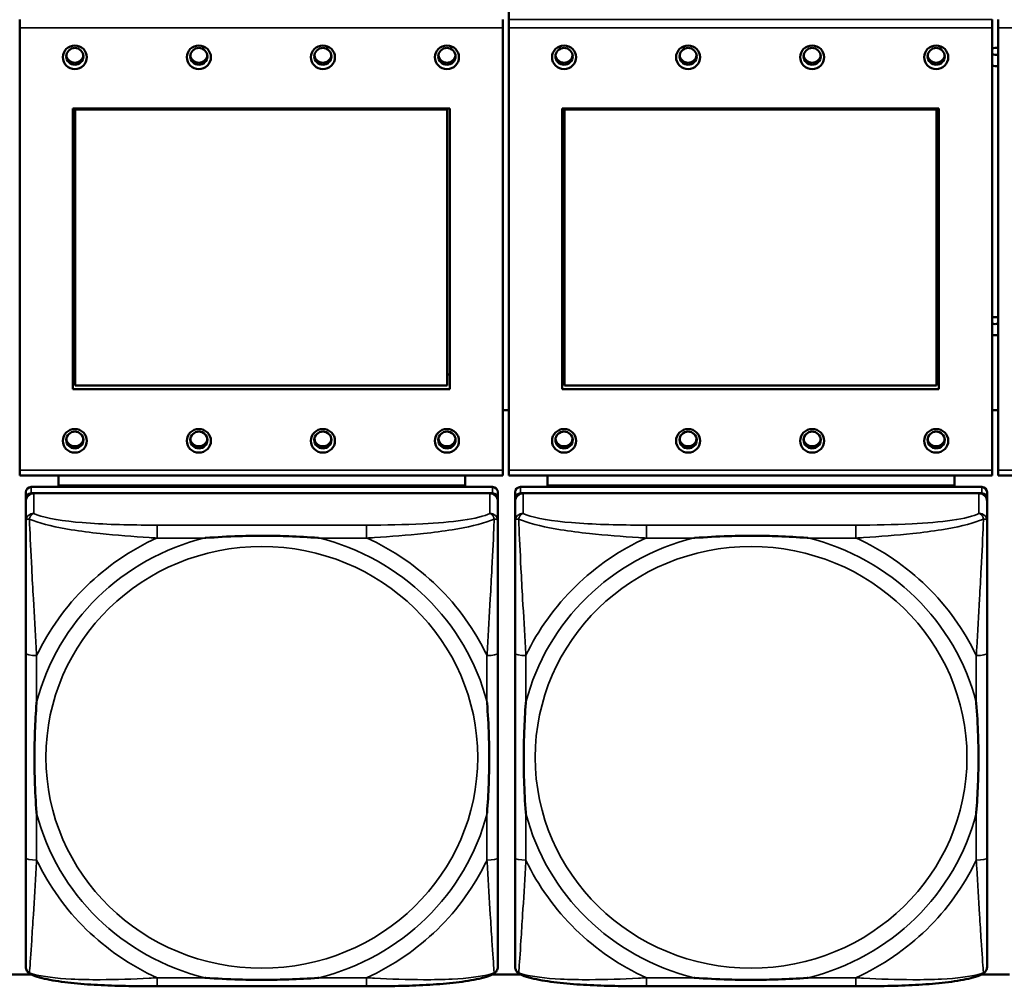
# Model space of a CAD drawing. Header units: inches. Extents: x 3.3 to 58.3, y 0.8 to 38.3.
# Tile 99 of 162: x 29.2 to 30.6, y 16.5 to 17.9. Entities that reach past the tile are written whole.
import ezdxf

# ---------------------------------------------------------------- set-up
doc = ezdxf.new("R2010")
doc.units = ezdxf.units.IN
doc.header["$MEASUREMENT"] = 0
doc.layers.add('Visible (ANSI)', color=7, linetype='Continuous', lineweight=50)
doc.layers.add('Visible Narrow (ANSI)', color=7, linetype='Continuous', lineweight=35)

msp = doc.modelspace()

# ---------------------------------------------------------------- linework, layer by layer
at = {"layer": 'Visible (ANSI)'}
for p, q in [((29.9286, 17.9159), (29.9286, 17.9859)), ((29.2186, 17.904), (29.2186, 17.9159)), ((29.2186, 17.904), (29.2186, 17.262)), ((29.9196, 17.9159), (29.9196, 17.904)), ((29.9196, 17.262), (29.9196, 17.904)), ((29.9286, 17.904), (29.9286, 17.9159)), ((29.9286, 17.904), (29.9286, 17.262)), ((30.6296, 17.9159), (30.6296, 17.904)), ((30.6296, 17.262), (30.6296, 17.904)), ((30.6386, 17.904), (30.6386, 17.9159)), ((30.6386, 17.904), (30.6386, 17.262)), ((29.2956, 17.3793), (29.2956, 17.7867)), ((29.2956, 17.7867), (29.8426, 17.7867)), ((29.2992, 17.7853), (29.2992, 17.7867)), ((29.2992, 17.7853), (29.839, 17.7853)), ((29.2992, 17.3849), (29.2992, 17.7853)), ((29.839, 17.7853), (29.839, 17.7867)), ((29.839, 17.7853), (29.839, 17.3849)), ((29.8426, 17.7867), (29.8426, 17.3793)), ((30.0056, 17.3793), (30.0056, 17.7867)), ((30.0056, 17.7867), (30.5526, 17.7867)), ((30.0092, 17.7853), (30.0092, 17.7867)), ((30.0092, 17.7853), (30.549, 17.7853)), ((30.0092, 17.3849), (30.0092, 17.7853)), ((30.549, 17.7853), (30.549, 17.7867)), ((30.549, 17.7853), (30.549, 17.3849)), ((30.5526, 17.7867), (30.5526, 17.3793)), ((29.2956, 17.4006), (29.2992, 17.4006)), ((29.839, 17.4006), (29.8426, 17.4006)), ((30.0056, 17.4006), (30.0092, 17.4006)), ((30.549, 17.4006), (30.5526, 17.4006)), ((29.8426, 17.3793), (29.2956, 17.3793)), ((29.839, 17.3849), (29.2992, 17.3849)), ((30.5526, 17.3793), (30.0056, 17.3793)), ((30.549, 17.3849), (30.0092, 17.3849)), ((29.9196, 17.3487), (29.9286, 17.3487)), ((30.6296, 17.3487), (30.6386, 17.3487)), ((29.2186, 17.2542), (29.2186, 17.262)), ((29.9196, 17.262), (29.9196, 17.2542)), ((29.9286, 17.2542), (29.9286, 17.262)), ((30.6296, 17.262), (30.6296, 17.2542)), ((30.6386, 17.2542), (30.6386, 17.262)), ((29.2186, 17.2542), (29.9196, 17.2542)), ((29.2747, 17.2395), (29.2747, 17.2542)), ((29.8652, 17.2542), (29.8652, 17.2395)), ((29.9286, 17.2542), (30.6296, 17.2542)), ((29.9847, 17.2395), (29.9847, 17.2542)), ((30.5752, 17.2542), (30.5752, 17.2395)), ((30.6386, 17.2542), (31.3396, 17.2542)), ((29.9046, 17.2374), (29.2353, 17.2374)), ((29.2747, 17.2395), (29.5011, 17.2395)), ((29.2747, 17.2395), (29.2747, 17.2374)), ((29.2747, 17.2395), (29.8652, 17.2395)), ((29.2747, 17.2395), (29.2747, 17.2395)), ((29.5011, 17.2374), (29.5011, 17.2395)), ((29.6389, 17.2395), (29.8652, 17.2395)), ((29.6389, 17.2395), (29.6389, 17.2374)), ((29.8652, 17.2395), (29.8652, 17.2374)), ((29.8652, 17.2395), (29.8652, 17.2395)), ((30.6146, 17.2374), (29.9453, 17.2374)), ((29.9847, 17.2395), (30.2111, 17.2395)), ((29.9847, 17.2395), (29.9847, 17.2374)), ((29.9847, 17.2395), (30.5752, 17.2395)), ((29.9847, 17.2395), (29.9847, 17.2395)), ((30.2111, 17.2374), (30.2111, 17.2395)), ((30.3489, 17.2395), (30.5752, 17.2395)), ((30.3489, 17.2395), (30.3489, 17.2374)), ((30.5752, 17.2395), (30.5752, 17.2374)), ((30.5752, 17.2395), (30.5752, 17.2395)), ((29.2275, 17.2297), (29.2275, 17.2205)), ((29.2275, 16.5665), (29.2275, 17.2205)), ((29.2353, 17.2282), (29.9046, 17.2282)), ((29.9007, 17.2282), (29.2393, 17.2282)), ((29.9125, 17.2205), (29.9125, 17.2297)), ((29.9125, 17.2205), (29.9125, 17.2166)), ((29.9375, 17.2297), (29.9375, 17.2205)), ((29.9375, 16.5665), (29.9375, 17.2205)), ((29.9453, 17.2282), (30.6146, 17.2282)), ((30.6107, 17.2282), (29.9493, 17.2282)), ((30.6225, 17.2205), (30.6225, 17.2297)), ((30.6225, 17.2205), (30.6225, 17.2166)), ((29.2275, 17.2166), (29.2275, 17.1876)), ((29.9125, 17.1876), (29.9125, 17.2166)), ((29.9375, 17.2166), (29.9375, 17.1876)), ((30.6225, 17.1876), (30.6225, 17.2166)), ((29.2275, 16.9959), (29.2275, 16.6989)), ((29.9125, 16.6989), (29.9125, 16.9959)), ((29.9375, 16.9959), (29.9375, 16.6989)), ((30.6225, 16.6989), (30.6225, 16.9959)), ((29.1948, 16.5296), (29.2351, 16.5296)), ((29.9048, 16.5296), (29.9451, 16.5296)), ((30.6148, 16.5296), (30.6551, 16.5296)), ((29.7219, 16.5124), (29.418, 16.5124)), ((30.4319, 16.5124), (30.128, 16.5124))]:
    msp.add_line(p, q, dxfattribs=at)
for centre, major_axis in [((29.2986, 17.8613), (-0.0175, 0)), ((29.4786, 17.8613), (-0.0175, 0)), ((29.6586, 17.8613), (-0.0175, 0)), ((29.8386, 17.8613), (-0.0175, 0)), ((30.0086, 17.8613), (-0.0175, 0)), ((30.1886, 17.8613), (-0.0175, 0)), ((30.3686, 17.8613), (-0.0175, 0)), ((30.5486, 17.8613), (-0.0175, 0)), ((29.2986, 17.8626), (0.0125, 0)), ((29.4786, 17.8626), (0.0125, 0)), ((29.6586, 17.8626), (0.0125, 0)), ((29.8386, 17.8626), (0.0125, 0)), ((30.0086, 17.8626), (0.0125, 0)), ((30.1886, 17.8626), (0.0125, 0)), ((30.3686, 17.8626), (0.0125, 0)), ((30.5486, 17.8626), (0.0125, 0)), ((29.2986, 17.3044), (-0.0175, 0)), ((29.2986, 17.3056), (0.0125, 0)), ((29.4786, 17.3044), (-0.0175, 0)), ((29.4786, 17.3056), (0.0125, 0)), ((29.6586, 17.3044), (-0.0175, 0)), ((29.6586, 17.3056), (0.0125, 0)), ((29.8386, 17.3044), (-0.0175, 0)), ((29.8386, 17.3056), (0.0125, 0)), ((30.0086, 17.3044), (-0.0175, 0)), ((30.0086, 17.3056), (0.0125, 0)), ((30.1886, 17.3044), (-0.0175, 0)), ((30.1886, 17.3056), (0.0125, 0)), ((30.3686, 17.3044), (-0.0175, 0)), ((30.3686, 17.3056), (0.0125, 0)), ((30.5486, 17.3044), (-0.0175, 0)), ((30.5486, 17.3056), (0.0125, 0))]:
    msp.add_ellipse(centre, major_axis=major_axis, ratio=0.977083, dxfattribs=at)
for centre, major_axis, start_param, end_param in [((30.6347, 17.8617), (0.0135, 0), 1.277292, 1.957738), ((29.2986, 17.8656), (-0.0125, 0), 0.124481, 3.017112), ((29.4786, 17.8656), (-0.0125, 0), 0.124481, 3.017112), ((29.6586, 17.8656), (-0.0125, 0), 0.124481, 3.017112), ((29.8386, 17.8656), (-0.0125, 0), 0.124481, 3.017112), ((30.0086, 17.8656), (-0.0125, 0), 0.124481, 3.017112), ((30.1886, 17.8656), (-0.0125, 0), 0.124481, 3.017112), ((30.3686, 17.8656), (-0.0125, 0), 0.124481, 3.017112), ((30.5486, 17.8656), (-0.0125, 0), 0.124481, 3.017112), ((30.6345, 17.878), (-0.0135, 0), 1.195818, 1.875923), ((30.6347, 17.8617), (-0.0135, 0), 1.183855, 1.864301), ((30.6347, 17.4709), (0.0135, 0), 1.277292, 1.957738), ((30.6345, 17.4872), (-0.0135, 0), 1.195818, 1.875923), ((30.6347, 17.4709), (-0.0135, 0), 1.183855, 1.864301), ((29.2986, 17.3087), (-0.0125, 0), 0.124481, 3.017112), ((29.4786, 17.3087), (-0.0125, 0), 0.124481, 3.017112), ((29.6586, 17.3087), (-0.0125, 0), 0.124481, 3.017112), ((29.8386, 17.3087), (-0.0125, 0), 0.124481, 3.017112), ((30.0086, 17.3087), (-0.0125, 0), 0.124481, 3.017112), ((30.1886, 17.3087), (-0.0125, 0), 0.124481, 3.017112), ((30.3686, 17.3087), (-0.0125, 0), 0.124481, 3.017112), ((30.5486, 17.3087), (-0.0125, 0), 0.124481, 3.017112), ((29.2353, 17.2297), (-0.00787, 0), 4.712389, 6.283185), ((29.9046, 17.2297), (0.00787, 0), 0, 1.570796), ((29.9453, 17.2297), (-0.00787, 0), 4.712389, 6.283185), ((30.6146, 17.2297), (0.00787, 0), 0, 1.570796), ((29.2353, 17.2205), (-0.00787, 0), 4.712389, 6.283185), ((29.2393, 17.2166), (-0.0118, 0), 4.712389, 6.283185), ((29.9007, 17.2166), (0.0118, 0), 0, 1.570796), ((29.9046, 17.2205), (0.00787, 0), 0, 1.570796), ((29.9453, 17.2205), (-0.00787, 0), 4.712389, 6.283185), ((29.9493, 17.2166), (-0.0118, 0), 4.712389, 6.283185), ((30.6107, 17.2166), (0.0118, 0), 0, 1.570796), ((30.6146, 17.2205), (0.00787, 0), 0, 1.570796), ((29.2353, 16.5665), (-0.00787, 0), 0, 0.047273), ((29.9453, 16.5665), (-0.00787, 0), 0, 0.047273)]:
    msp.add_ellipse(centre, major_axis=major_axis, ratio=0.977083, start_param=start_param, end_param=end_param, dxfattribs=at)
for points, knots in [([(29.2275, 17.1876), (29.2275, 17.1647), (29.2275, 17.1192), (29.2275, 17.0774), (29.2275, 17.0501), (29.2275, 17.0225), (29.2275, 16.9959)], [-0.5252205, -0.5252205, -0.5252205, -0.5252205, -0.20743, -0.20743, -0.20743, 0, 0, 0, 0]), ([(29.9125, 16.9959), (29.9125, 16.9994), (29.9125, 17.0029), (29.9125, 17.0064), (29.9125, 17.039), (29.9125, 17.0727), (29.9125, 17.1055), (29.9125, 17.134), (29.9125, 17.1628), (29.9125, 17.1814), (29.9125, 17.1836), (29.9125, 17.1857), (29.9125, 17.1876)], [0, 0, 0, 0, 0.0272471, 0.0272471, 0.0272471, 0.2790553, 0.2790553, 0.2790553, 0.4988354, 0.4988354, 0.4988354, 0.5252205, 0.5252205, 0.5252205, 0.5252205]), ([(29.9375, 17.1876), (29.9375, 17.1647), (29.9375, 17.1192), (29.9375, 17.0774), (29.9375, 17.0501), (29.9375, 17.0225), (29.9375, 16.9959)], [-0.5252205, -0.5252205, -0.5252205, -0.5252205, -0.20743, -0.20743, -0.20743, 0, 0, 0, 0]), ([(30.6225, 16.9959), (30.6225, 16.9994), (30.6225, 17.0029), (30.6225, 17.0064), (30.6225, 17.039), (30.6225, 17.0727), (30.6225, 17.1055), (30.6225, 17.134), (30.6225, 17.1628), (30.6225, 17.1814), (30.6225, 17.1836), (30.6225, 17.1857), (30.6225, 17.1876)], [0, 0, 0, 0, 0.0272471, 0.0272471, 0.0272471, 0.2790553, 0.2790553, 0.2790553, 0.4988354, 0.4988354, 0.4988354, 0.5252205, 0.5252205, 0.5252205, 0.5252205]), ([(29.4872, 17.1633), (29.4877, 17.1634), (29.4881, 17.1634), (29.5046, 17.1646), (29.5207, 17.1655), (29.5436, 17.1662), (29.5503, 17.1663), (29.5595, 17.1665), (29.562, 17.1665), (29.566, 17.1665), (29.5677, 17.1665), (29.5708, 17.1665), (29.5723, 17.1665), (29.5759, 17.1665), (29.5779, 17.1665), (29.5841, 17.1664), (29.5882, 17.1664), (29.598, 17.1662), (29.6036, 17.166), (29.6233, 17.1653), (29.6374, 17.1645), (29.6519, 17.1634), (29.6523, 17.1634), (29.6527, 17.1633)], [-0.416114, -0.416114, -0.416114, -0.416114, -0.4127691, -0.4127691, -0.2896446, -0.2896446, -0.2388934, -0.2388934, -0.2201881, -0.2201881, -0.2080204, -0.2080204, -0.196499, -0.196499, -0.1809939, -0.1809939, -0.149741, -0.149741, -0.1073162, -0.1073162, 0, 0, 0.0033356, 0.0033356, 0.0033356, 0.0033356]), ([(30.1972, 17.1633), (30.1977, 17.1634), (30.1981, 17.1634), (30.2146, 17.1646), (30.2307, 17.1655), (30.2536, 17.1662), (30.2603, 17.1663), (30.2695, 17.1665), (30.272, 17.1665), (30.276, 17.1665), (30.2777, 17.1665), (30.2808, 17.1665), (30.2823, 17.1665), (30.2859, 17.1665), (30.2879, 17.1665), (30.2941, 17.1664), (30.2982, 17.1664), (30.308, 17.1662), (30.3136, 17.166), (30.3333, 17.1653), (30.3474, 17.1645), (30.3619, 17.1634), (30.3623, 17.1634), (30.3627, 17.1633)], [-0.416114, -0.416114, -0.416114, -0.416114, -0.4127691, -0.4127691, -0.2896446, -0.2896446, -0.2388934, -0.2388934, -0.2201881, -0.2201881, -0.2080204, -0.2080204, -0.196499, -0.196499, -0.1809939, -0.1809939, -0.149741, -0.149741, -0.1073162, -0.1073162, 0, 0, 0.0033356, 0.0033356, 0.0033356, 0.0033356]), ([(29.2432, 16.7632), (29.2432, 16.7636), (29.2431, 16.7641), (29.2419, 16.7802), (29.241, 16.7959), (29.2403, 16.8184), (29.2402, 16.8249), (29.2401, 16.8339), (29.2401, 16.8363), (29.24, 16.8403), (29.24, 16.8419), (29.24, 16.8449), (29.24, 16.8464), (29.24, 16.8499), (29.2401, 16.8519), (29.2401, 16.8579), (29.2402, 16.862), (29.2404, 16.8715), (29.2405, 16.8769), (29.2413, 16.8962), (29.2421, 16.9099), (29.2431, 16.9241), (29.2432, 16.9245), (29.2432, 16.9249)], [-0.416114, -0.416114, -0.416114, -0.416114, -0.4127691, -0.4127691, -0.2896446, -0.2896446, -0.2388934, -0.2388934, -0.2201881, -0.2201881, -0.2080204, -0.2080204, -0.196499, -0.196499, -0.1809939, -0.1809939, -0.149741, -0.149741, -0.1073162, -0.1073162, 0, 0, 0.0033356, 0.0033356, 0.0033356, 0.0033356]), ([(29.8967, 16.9249), (29.8968, 16.9245), (29.8968, 16.9241), (29.8981, 16.9079), (29.8989, 16.8923), (29.8996, 16.8699), (29.8998, 16.8633), (29.8999, 16.8544), (29.8999, 16.8519), (29.8999, 16.848), (29.8999, 16.8464), (29.8999, 16.8433), (29.8999, 16.8418), (29.8999, 16.8384), (29.8999, 16.8364), (29.8998, 16.8303), (29.8998, 16.8263), (29.8996, 16.8168), (29.8994, 16.8113), (29.8987, 16.7919), (29.8979, 16.7782), (29.8968, 16.7641), (29.8968, 16.7636), (29.8967, 16.7632)], [-0.416114, -0.416114, -0.416114, -0.416114, -0.4127691, -0.4127691, -0.2896446, -0.2896446, -0.2388934, -0.2388934, -0.2201881, -0.2201881, -0.2080204, -0.2080204, -0.196499, -0.196499, -0.1809939, -0.1809939, -0.149741, -0.149741, -0.1073162, -0.1073162, 0, 0, 0.0033356, 0.0033356, 0.0033356, 0.0033356]), ([(29.9532, 16.7632), (29.9532, 16.7636), (29.9531, 16.7641), (29.9519, 16.7802), (29.951, 16.7959), (29.9503, 16.8184), (29.9502, 16.8249), (29.9501, 16.8339), (29.9501, 16.8363), (29.95, 16.8403), (29.95, 16.8419), (29.95, 16.8449), (29.95, 16.8464), (29.95, 16.8499), (29.9501, 16.8519), (29.9501, 16.8579), (29.9502, 16.862), (29.9504, 16.8715), (29.9505, 16.8769), (29.9513, 16.8962), (29.9521, 16.9099), (29.9531, 16.9241), (29.9532, 16.9245), (29.9532, 16.9249)], [-0.416114, -0.416114, -0.416114, -0.416114, -0.4127691, -0.4127691, -0.2896446, -0.2896446, -0.2388934, -0.2388934, -0.2201881, -0.2201881, -0.2080204, -0.2080204, -0.196499, -0.196499, -0.1809939, -0.1809939, -0.149741, -0.149741, -0.1073162, -0.1073162, 0, 0, 0.0033356, 0.0033356, 0.0033356, 0.0033356]), ([(30.6067, 16.9249), (30.6068, 16.9245), (30.6068, 16.9241), (30.6081, 16.9079), (30.6089, 16.8923), (30.6096, 16.8699), (30.6098, 16.8633), (30.6099, 16.8544), (30.6099, 16.8519), (30.6099, 16.848), (30.6099, 16.8464), (30.6099, 16.8433), (30.6099, 16.8418), (30.6099, 16.8384), (30.6099, 16.8364), (30.6098, 16.8303), (30.6098, 16.8263), (30.6096, 16.8168), (30.6094, 16.8113), (30.6087, 16.7919), (30.6079, 16.7782), (30.6068, 16.7641), (30.6068, 16.7636), (30.6067, 16.7632)], [-0.416114, -0.416114, -0.416114, -0.416114, -0.4127691, -0.4127691, -0.2896446, -0.2896446, -0.2388934, -0.2388934, -0.2201881, -0.2201881, -0.2080204, -0.2080204, -0.196499, -0.196499, -0.1809939, -0.1809939, -0.149741, -0.149741, -0.1073162, -0.1073162, 0, 0, 0.0033356, 0.0033356, 0.0033356, 0.0033356]), ([(29.2275, 16.6989), (29.2275, 16.6723), (29.2275, 16.6455), (29.2275, 16.6209), (29.2275, 16.5833), (29.2275, 16.5475), (29.2275, 16.5413)], [3.9382945, 3.9382945, 3.9382945, 3.9382945, 4.1457245, 4.1457245, 4.1457245, 4.463515, 4.463515, 4.463515, 4.463515]), ([(29.9125, 16.5413), (29.9125, 16.5475), (29.9125, 16.5833), (29.9125, 16.6209), (29.9125, 16.6455), (29.9125, 16.6723), (29.9125, 16.6989)], [-0.5252205, -0.5252205, -0.5252205, -0.5252205, -0.20743, -0.20743, -0.20743, 0, 0, 0, 0]), ([(29.9375, 16.6989), (29.9375, 16.6723), (29.9375, 16.6455), (29.9375, 16.6209), (29.9375, 16.5833), (29.9375, 16.5475), (29.9375, 16.5413)], [3.9382945, 3.9382945, 3.9382945, 3.9382945, 4.1457245, 4.1457245, 4.1457245, 4.463515, 4.463515, 4.463515, 4.463515]), ([(30.6225, 16.5413), (30.6225, 16.5475), (30.6225, 16.5833), (30.6225, 16.6209), (30.6225, 16.6455), (30.6225, 16.6723), (30.6225, 16.6989)], [-0.5252205, -0.5252205, -0.5252205, -0.5252205, -0.20743, -0.20743, -0.20743, 0, 0, 0, 0]), ([(29.2347, 16.5298), (29.2339, 16.5302), (29.2331, 16.5307), (29.2315, 16.532), (29.2307, 16.5327), (29.2294, 16.5344), (29.2289, 16.5353), (29.2281, 16.5371), (29.2279, 16.538), (29.2275, 16.5397), (29.2275, 16.5406), (29.2275, 16.5413)], [0.0113303, 0.0113303, 0.0113303, 0.0113303, 0.0143189, 0.0143189, 0.01730751, 0.01730751, 0.02029611, 0.02029611, 0.02328471, 0.02328471, 0.02627331, 0.02627331, 0.02627331, 0.02627331]), ([(29.9052, 16.5298), (29.9061, 16.5302), (29.9069, 16.5307), (29.9085, 16.532), (29.9092, 16.5327), (29.9105, 16.5344), (29.911, 16.5353), (29.9118, 16.5371), (29.9121, 16.538), (29.9124, 16.5397), (29.9125, 16.5406), (29.9125, 16.5413)], [0.0113303, 0.0113303, 0.0113303, 0.0113303, 0.0143189, 0.0143189, 0.01730751, 0.01730751, 0.02029611, 0.02029611, 0.02328471, 0.02328471, 0.02627331, 0.02627331, 0.02627331, 0.02627331]), ([(29.9447, 16.5298), (29.9439, 16.5302), (29.9431, 16.5307), (29.9415, 16.532), (29.9407, 16.5327), (29.9394, 16.5344), (29.9389, 16.5353), (29.9381, 16.5371), (29.9379, 16.538), (29.9375, 16.5397), (29.9375, 16.5406), (29.9375, 16.5413)], [0.0113303, 0.0113303, 0.0113303, 0.0113303, 0.0143189, 0.0143189, 0.01730751, 0.01730751, 0.02029611, 0.02029611, 0.02328471, 0.02328471, 0.02627331, 0.02627331, 0.02627331, 0.02627331]), ([(30.6152, 16.5298), (30.6161, 16.5302), (30.6169, 16.5307), (30.6185, 16.532), (30.6192, 16.5327), (30.6205, 16.5344), (30.621, 16.5353), (30.6218, 16.5371), (30.6221, 16.538), (30.6224, 16.5397), (30.6225, 16.5406), (30.6225, 16.5413)], [0.0113303, 0.0113303, 0.0113303, 0.0113303, 0.0143189, 0.0143189, 0.01730751, 0.01730751, 0.02029611, 0.02029611, 0.02328471, 0.02328471, 0.02627331, 0.02627331, 0.02627331, 0.02627331]), ([(29.418, 16.5124), (29.4045, 16.5124), (29.3908, 16.5125), (29.3636, 16.513), (29.35, 16.5134), (29.3234, 16.5147), (29.3104, 16.5156), (29.2852, 16.5181), (29.2732, 16.5197), (29.2572, 16.5228), (29.2522, 16.5239), (29.2429, 16.5266), (29.2386, 16.528), (29.2347, 16.5298)], [0, 0, 0, 0, 0.1022588, 0.1022588, 0.2045176, 0.2045176, 0.3067764, 0.3067764, 0.4090352, 0.4090352, 0.4601646, 0.4601646, 0.5112941, 0.5112941, 0.5112941, 0.5112941]), ([(29.6527, 16.5248), (29.6523, 16.5247), (29.6519, 16.5247), (29.6374, 16.5236), (29.6233, 16.5229), (29.6036, 16.5222), (29.598, 16.5221), (29.5882, 16.5219), (29.5841, 16.5218), (29.5779, 16.5218), (29.5759, 16.5218), (29.5723, 16.5217), (29.5708, 16.5217), (29.5677, 16.5217), (29.566, 16.5217), (29.562, 16.5218), (29.5595, 16.5218), (29.5503, 16.5219), (29.5436, 16.522), (29.5207, 16.5227), (29.5046, 16.5235), (29.4881, 16.5247), (29.4877, 16.5247), (29.4872, 16.5248)], [-0.4149464, -0.4149464, -0.4149464, -0.4149464, -0.41162, -0.41162, -0.3046026, -0.3046026, -0.2622958, -0.2622958, -0.23113, -0.23113, -0.215668, -0.215668, -0.2041787, -0.2041787, -0.1920448, -0.1920448, -0.1733916, -0.1733916, -0.1227817, -0.1227817, 0, 0, 0.0033356, 0.0033356, 0.0033356, 0.0033356]), ([(29.9052, 16.5298), (29.9013, 16.528), (29.8971, 16.5266), (29.8879, 16.524), (29.883, 16.5228), (29.8671, 16.5198), (29.8551, 16.5182), (29.83, 16.5157), (29.817, 16.5148), (29.7904, 16.5134), (29.7768, 16.513), (29.7496, 16.5125), (29.7359, 16.5124), (29.7222, 16.5124), (29.7221, 16.5124), (29.7219, 16.5124)], [-4.4495886, -4.4495886, -4.4495886, -4.4495886, -4.3984592, -4.3984592, -4.3485034, -4.3485034, -4.2462446, -4.2462446, -4.1439858, -4.1439858, -4.041727, -4.041727, -3.9394682, -3.9394682, -3.9382945, -3.9382945, -3.9382945, -3.9382945]), ([(30.128, 16.5124), (30.1145, 16.5124), (30.1008, 16.5125), (30.0736, 16.513), (30.06, 16.5134), (30.0334, 16.5147), (30.0204, 16.5156), (29.9952, 16.5181), (29.9832, 16.5197), (29.9672, 16.5228), (29.9622, 16.5239), (29.9529, 16.5266), (29.9486, 16.528), (29.9447, 16.5298)], [0, 0, 0, 0, 0.1022588, 0.1022588, 0.2045176, 0.2045176, 0.3067764, 0.3067764, 0.4090352, 0.4090352, 0.4601646, 0.4601646, 0.5112941, 0.5112941, 0.5112941, 0.5112941]), ([(30.3627, 16.5248), (30.3623, 16.5247), (30.3619, 16.5247), (30.3474, 16.5236), (30.3333, 16.5229), (30.3136, 16.5222), (30.308, 16.5221), (30.2982, 16.5219), (30.2941, 16.5218), (30.2879, 16.5218), (30.2859, 16.5218), (30.2823, 16.5217), (30.2808, 16.5217), (30.2777, 16.5217), (30.276, 16.5217), (30.272, 16.5218), (30.2695, 16.5218), (30.2603, 16.5219), (30.2536, 16.522), (30.2307, 16.5227), (30.2146, 16.5235), (30.1981, 16.5247), (30.1977, 16.5247), (30.1972, 16.5248)], [-0.4149464, -0.4149464, -0.4149464, -0.4149464, -0.41162, -0.41162, -0.3046026, -0.3046026, -0.2622958, -0.2622958, -0.23113, -0.23113, -0.215668, -0.215668, -0.2041787, -0.2041787, -0.1920448, -0.1920448, -0.1733916, -0.1733916, -0.1227817, -0.1227817, 0, 0, 0.0033356, 0.0033356, 0.0033356, 0.0033356]), ([(30.6152, 16.5298), (30.6113, 16.528), (30.6071, 16.5266), (30.5979, 16.524), (30.593, 16.5228), (30.5771, 16.5198), (30.5651, 16.5182), (30.54, 16.5157), (30.527, 16.5148), (30.5004, 16.5134), (30.4868, 16.513), (30.4596, 16.5125), (30.4459, 16.5124), (30.4322, 16.5124), (30.4321, 16.5124), (30.4319, 16.5124)], [-4.4495886, -4.4495886, -4.4495886, -4.4495886, -4.3984592, -4.3984592, -4.3485034, -4.3485034, -4.2462446, -4.2462446, -4.1439858, -4.1439858, -4.041727, -4.041727, -3.9394682, -3.9394682, -3.9382945, -3.9382945, -3.9382945, -3.9382945])]:
    msp.add_open_spline(points, degree=3, knots=knots, dxfattribs=at)
at = {"layer": 'Visible Narrow (ANSI)'}
for p, q in [((29.2186, 17.904), (29.9196, 17.904)), ((30.6296, 17.9159), (29.9286, 17.9159)), ((29.9286, 17.904), (30.6296, 17.904)), ((30.6386, 17.904), (31.3396, 17.904)), ((29.9196, 17.262), (29.2186, 17.262)), ((30.6296, 17.262), (29.9286, 17.262)), ((31.3396, 17.262), (30.6386, 17.262)), ((29.2353, 17.2282), (29.2353, 17.2374)), ((29.9046, 17.2374), (29.9046, 17.2282)), ((29.9453, 17.2282), (29.9453, 17.2374)), ((30.6146, 17.2374), (30.6146, 17.2282)), ((29.2393, 17.1991), (29.2393, 17.2282)), ((29.9007, 17.2282), (29.9007, 17.1991)), ((29.9493, 17.1991), (29.9493, 17.2282)), ((30.6107, 17.2282), (30.6107, 17.1991)), ((29.418, 17.1821), (29.418, 17.1633)), ((29.7219, 17.1821), (29.418, 17.1821)), ((29.7219, 17.1821), (29.7219, 17.1633)), ((30.128, 17.1821), (30.128, 17.1633)), ((30.4319, 17.1821), (30.128, 17.1821)), ((30.4319, 17.1821), (30.4319, 17.1633)), ((29.418, 17.1633), (29.4872, 17.1633)), ((29.6527, 17.1633), (29.7219, 17.1633)), ((30.128, 17.1633), (30.1972, 17.1633)), ((30.3627, 17.1633), (30.4319, 17.1633)), ((29.2432, 16.9249), (29.2432, 16.9925)), ((29.8967, 16.9925), (29.8967, 16.9249)), ((29.9532, 16.9249), (29.9532, 16.9925)), ((30.6067, 16.9925), (30.6067, 16.9249)), ((29.2432, 16.6956), (29.2432, 16.7632)), ((29.8967, 16.7632), (29.8967, 16.6956)), ((29.9532, 16.6956), (29.9532, 16.7632)), ((30.6067, 16.7632), (30.6067, 16.6956)), ((29.418, 16.5248), (29.418, 16.5124)), ((29.4872, 16.5248), (29.418, 16.5248)), ((29.7219, 16.5248), (29.6527, 16.5248)), ((29.7219, 16.5248), (29.7219, 16.5124)), ((30.128, 16.5248), (30.128, 16.5124)), ((30.1972, 16.5248), (30.128, 16.5248)), ((30.4319, 16.5248), (30.3627, 16.5248)), ((30.4319, 16.5248), (30.4319, 16.5124))]:
    msp.add_line(p, q, dxfattribs=at)
for centre, major_axis, ratio, start_param, end_param in [((29.2393, 17.1876), (-0.0118, 0), 0.977083, 4.712389, 6.283185), ((29.9007, 17.1876), (0.0118, 0), 0.977083, 0, 1.570796), ((29.9493, 17.1876), (-0.0118, 0), 0.977083, 4.712389, 6.283185), ((30.6107, 17.1876), (0.0118, 0), 0.977083, 0, 1.570796), ((29.57, 16.8441), (-0.3371, 0), 0.977083, 4.960405, 6.035169), ((29.57, 16.8441), (-0.3604, 0), 0.977083, 5.147686, 5.847888), ((29.57, 16.8441), (0.3371, 0), 0.977083, 0.248016, 1.32278), ((29.57, 16.8441), (-0.3604, 0), 0.977083, 3.57689, 4.277092), ((30.28, 16.8441), (-0.3371, 0), 0.977083, 4.960405, 6.035169), ((30.28, 16.8441), (-0.3604, 0), 0.977083, 5.147686, 5.847888), ((30.28, 16.8441), (0.3371, 0), 0.977083, 0.248016, 1.32278), ((30.28, 16.8441), (-0.3604, 0), 0.977083, 3.57689, 4.277092), ((29.2432, 16.9959), (-0.0157, 0), 0.21286, 0, 1.570796), ((29.8967, 16.9959), (0.0157, 0), 0.21286, 4.712389, 6.283185), ((29.9532, 16.9959), (-0.0157, 0), 0.21286, 0, 1.570796), ((30.6067, 16.9959), (0.0157, 0), 0.21286, 4.712389, 6.283185), ((29.57, 16.8441), (-0.3371, 0), 0.977083, 0.248016, 1.32278), ((29.57, 16.8441), (0.3371, 0), 0.977083, 4.960405, 6.035169), ((30.28, 16.8441), (-0.3371, 0), 0.977083, 0.248016, 1.32278), ((30.28, 16.8441), (0.3371, 0), 0.977083, 4.960405, 6.035169), ((29.2432, 16.6989), (-0.0157, 0), 0.21286, 0, 1.570796), ((29.57, 16.8441), (0.3604, 0), 0.977083, 3.57689, 4.277092), ((29.57, 16.8441), (0.3604, 0), 0.977083, 5.147686, 5.847888), ((29.8967, 16.6989), (0.0157, 0), 0.21286, 4.712389, 6.283185), ((29.9532, 16.6989), (-0.0157, 0), 0.21286, 0, 1.570796), ((30.28, 16.8441), (0.3604, 0), 0.977083, 3.57689, 4.277092), ((30.28, 16.8441), (0.3604, 0), 0.977083, 5.147686, 5.847888), ((30.6067, 16.6989), (0.0157, 0), 0.21286, 4.712389, 6.283185)]:
    msp.add_ellipse(centre, major_axis=major_axis, ratio=ratio, start_param=start_param, end_param=end_param, dxfattribs=at)
for centre in [(29.57, 16.8448), (30.28, 16.8448)]:
    msp.add_ellipse(centre, major_axis=(-0.3133, 0), ratio=0.977083, dxfattribs=at)
for points, knots in [([(29.2275, 17.1876), (29.2275, 17.188), (29.2275, 17.1884), (29.2278, 17.189), (29.2279, 17.1892), (29.2283, 17.1896), (29.2284, 17.1898), (29.2287, 17.19), (29.2288, 17.19), (29.2291, 17.1902), (29.2294, 17.1904), (29.2301, 17.1906), (29.2306, 17.1907), (29.2316, 17.1909), (29.2322, 17.1909), (29.2327, 17.1909)], [-0.02627331, -0.02627331, -0.02627331, -0.02627331, -0.02158775, -0.02158775, -0.01736415, -0.01736415, -0.0147244, -0.0147244, -0.01307456, -0.01307456, -0.00977487, -0.00977487, -0.00449537, -0.00449537, 0.00012419, 0.00012419, 0.00012419, 0.00012419]), ([(29.2327, 17.1909), (29.2329, 17.1917), (29.2331, 17.1924), (29.2337, 17.1938), (29.234, 17.1945), (29.2346, 17.1955), (29.2349, 17.1958), (29.2353, 17.1964), (29.2354, 17.1965), (29.2358, 17.197), (29.236, 17.1972), (29.2367, 17.1978), (29.2371, 17.1981), (29.2381, 17.1987), (29.2387, 17.1989), (29.2393, 17.1991)], [-0.00012419, -0.00012419, -0.00012419, -0.00012419, 0.00449537, 0.00449537, 0.00977487, 0.00977487, 0.01307456, 0.01307456, 0.0147244, 0.0147244, 0.01736415, 0.01736415, 0.02158775, 0.02158775, 0.02627331, 0.02627331, 0.02627331, 0.02627331]), ([(29.2432, 16.9925), (29.243, 16.9962), (29.2428, 16.9999), (29.2413, 17.0267), (29.2398, 17.0509), (29.2376, 17.0898), (29.2368, 17.1046), (29.2348, 17.1427), (29.2337, 17.1658), (29.2329, 17.186), (29.2328, 17.1886), (29.2327, 17.1909)], [0, 0, 0, 0, 0.0278591, 0.0278591, 0.201273, 0.201273, 0.3066357, 0.3066357, 0.475216, 0.475216, 0.5007189, 0.5007189, 0.5007189, 0.5007189]), ([(29.2327, 17.1909), (29.2344, 17.1901), (29.2363, 17.1893), (29.2517, 17.1833), (29.2718, 17.1789), (29.3071, 17.1732), (29.3211, 17.1714), (29.359, 17.1672), (29.3831, 17.1654), (29.4105, 17.1637), (29.4143, 17.1635), (29.418, 17.1633)], [-0.5007189, -0.5007189, -0.5007189, -0.5007189, -0.475216, -0.475216, -0.3066357, -0.3066357, -0.201273, -0.201273, -0.0278591, -0.0278591, 0, 0, 0, 0]), ([(29.418, 17.1821), (29.4144, 17.1821), (29.4109, 17.1821), (29.4073, 17.1821), (29.374, 17.1822), (29.3403, 17.183), (29.3095, 17.1856), (29.2825, 17.1878), (29.257, 17.1917), (29.2436, 17.1971), (29.2419, 17.1978), (29.2405, 17.1984), (29.2393, 17.1991)], [0, 0, 0, 0, 0.0272471, 0.0272471, 0.0272471, 0.2790553, 0.2790553, 0.2790553, 0.4988354, 0.4988354, 0.4988354, 0.5252205, 0.5252205, 0.5252205, 0.5252205]), ([(29.9007, 17.1991), (29.8858, 17.1908), (29.8442, 17.1859), (29.8035, 17.1838), (29.777, 17.1825), (29.7492, 17.1821), (29.7219, 17.1821)], [-0.5252205, -0.5252205, -0.5252205, -0.5252205, -0.20743, -0.20743, -0.20743, 0, 0, 0, 0]), ([(29.7219, 17.1633), (29.7257, 17.1635), (29.7295, 17.1637), (29.7568, 17.1654), (29.781, 17.1672), (29.8188, 17.1714), (29.8329, 17.1732), (29.8681, 17.1789), (29.8882, 17.1833), (29.9037, 17.1893), (29.9055, 17.1901), (29.9072, 17.1909)], [0, 0, 0, 0, 0.0278591, 0.0278591, 0.201273, 0.201273, 0.3066357, 0.3066357, 0.475216, 0.475216, 0.5007189, 0.5007189, 0.5007189, 0.5007189]), ([(29.9072, 17.1909), (29.9071, 17.1886), (29.907, 17.186), (29.9062, 17.1658), (29.9051, 17.1427), (29.9031, 17.1046), (29.9023, 17.0898), (29.9001, 17.0509), (29.8987, 17.0267), (29.8972, 16.9999), (29.8969, 16.9962), (29.8967, 16.9925)], [-0.5007189, -0.5007189, -0.5007189, -0.5007189, -0.475216, -0.475216, -0.3066357, -0.3066357, -0.201273, -0.201273, -0.0278591, -0.0278591, 0, 0, 0, 0]), ([(29.9007, 17.1991), (29.9013, 17.1989), (29.9019, 17.1987), (29.9028, 17.1981), (29.9033, 17.1978), (29.9039, 17.1972), (29.9042, 17.197), (29.9045, 17.1965), (29.9047, 17.1964), (29.9051, 17.1958), (29.9053, 17.1955), (29.906, 17.1945), (29.9063, 17.1938), (29.9068, 17.1924), (29.907, 17.1917), (29.9072, 17.1909)], [-0.02627331, -0.02627331, -0.02627331, -0.02627331, -0.02158775, -0.02158775, -0.01736415, -0.01736415, -0.0147244, -0.0147244, -0.01307456, -0.01307456, -0.00977487, -0.00977487, -0.00449537, -0.00449537, 0.00012419, 0.00012419, 0.00012419, 0.00012419]), ([(29.9072, 17.1909), (29.9078, 17.1909), (29.9083, 17.1909), (29.9094, 17.1907), (29.9099, 17.1906), (29.9106, 17.1904), (29.9108, 17.1902), (29.9112, 17.19), (29.9113, 17.19), (29.9115, 17.1898), (29.9117, 17.1896), (29.912, 17.1892), (29.9122, 17.189), (29.9124, 17.1884), (29.9125, 17.188), (29.9125, 17.1876)], [-0.00012419, -0.00012419, -0.00012419, -0.00012419, 0.00449537, 0.00449537, 0.00977487, 0.00977487, 0.01307456, 0.01307456, 0.0147244, 0.0147244, 0.01736415, 0.01736415, 0.02158775, 0.02158775, 0.02627331, 0.02627331, 0.02627331, 0.02627331]), ([(29.9375, 17.1876), (29.9375, 17.188), (29.9375, 17.1884), (29.9378, 17.189), (29.9379, 17.1892), (29.9383, 17.1896), (29.9384, 17.1898), (29.9387, 17.19), (29.9388, 17.19), (29.9391, 17.1902), (29.9394, 17.1904), (29.9401, 17.1906), (29.9406, 17.1907), (29.9416, 17.1909), (29.9422, 17.1909), (29.9427, 17.1909)], [-0.02627331, -0.02627331, -0.02627331, -0.02627331, -0.02158775, -0.02158775, -0.01736415, -0.01736415, -0.0147244, -0.0147244, -0.01307456, -0.01307456, -0.00977487, -0.00977487, -0.00449537, -0.00449537, 0.00012419, 0.00012419, 0.00012419, 0.00012419]), ([(29.9427, 17.1909), (29.9429, 17.1917), (29.9431, 17.1924), (29.9437, 17.1938), (29.944, 17.1945), (29.9446, 17.1955), (29.9449, 17.1958), (29.9453, 17.1964), (29.9454, 17.1965), (29.9458, 17.197), (29.946, 17.1972), (29.9467, 17.1978), (29.9471, 17.1981), (29.9481, 17.1987), (29.9487, 17.1989), (29.9493, 17.1991)], [-0.00012419, -0.00012419, -0.00012419, -0.00012419, 0.00449537, 0.00449537, 0.00977487, 0.00977487, 0.01307456, 0.01307456, 0.0147244, 0.0147244, 0.01736415, 0.01736415, 0.02158775, 0.02158775, 0.02627331, 0.02627331, 0.02627331, 0.02627331]), ([(29.9532, 16.9925), (29.953, 16.9962), (29.9528, 16.9999), (29.9513, 17.0267), (29.9498, 17.0509), (29.9476, 17.0898), (29.9468, 17.1046), (29.9448, 17.1427), (29.9437, 17.1658), (29.9429, 17.186), (29.9428, 17.1886), (29.9427, 17.1909)], [0, 0, 0, 0, 0.0278591, 0.0278591, 0.201273, 0.201273, 0.3066357, 0.3066357, 0.475216, 0.475216, 0.5007189, 0.5007189, 0.5007189, 0.5007189]), ([(29.9427, 17.1909), (29.9444, 17.1901), (29.9463, 17.1893), (29.9617, 17.1833), (29.9818, 17.1789), (30.0171, 17.1732), (30.0311, 17.1714), (30.069, 17.1672), (30.0931, 17.1654), (30.1205, 17.1637), (30.1243, 17.1635), (30.128, 17.1633)], [-0.5007189, -0.5007189, -0.5007189, -0.5007189, -0.475216, -0.475216, -0.3066357, -0.3066357, -0.201273, -0.201273, -0.0278591, -0.0278591, 0, 0, 0, 0]), ([(30.128, 17.1821), (30.1244, 17.1821), (30.1209, 17.1821), (30.1173, 17.1821), (30.084, 17.1822), (30.0503, 17.183), (30.0195, 17.1856), (29.9925, 17.1878), (29.967, 17.1917), (29.9536, 17.1971), (29.9519, 17.1978), (29.9505, 17.1984), (29.9493, 17.1991)], [0, 0, 0, 0, 0.0272471, 0.0272471, 0.0272471, 0.2790553, 0.2790553, 0.2790553, 0.4988354, 0.4988354, 0.4988354, 0.5252205, 0.5252205, 0.5252205, 0.5252205]), ([(30.6107, 17.1991), (30.5958, 17.1908), (30.5542, 17.1859), (30.5135, 17.1838), (30.487, 17.1825), (30.4592, 17.1821), (30.4319, 17.1821)], [-0.5252205, -0.5252205, -0.5252205, -0.5252205, -0.20743, -0.20743, -0.20743, 0, 0, 0, 0]), ([(30.4319, 17.1633), (30.4357, 17.1635), (30.4395, 17.1637), (30.4668, 17.1654), (30.491, 17.1672), (30.5288, 17.1714), (30.5429, 17.1732), (30.5781, 17.1789), (30.5982, 17.1833), (30.6137, 17.1893), (30.6155, 17.1901), (30.6172, 17.1909)], [0, 0, 0, 0, 0.0278591, 0.0278591, 0.201273, 0.201273, 0.3066357, 0.3066357, 0.475216, 0.475216, 0.5007189, 0.5007189, 0.5007189, 0.5007189]), ([(30.6172, 17.1909), (30.6171, 17.1886), (30.617, 17.186), (30.6162, 17.1658), (30.6151, 17.1427), (30.6131, 17.1046), (30.6123, 17.0898), (30.6101, 17.0509), (30.6087, 17.0267), (30.6072, 16.9999), (30.6069, 16.9962), (30.6067, 16.9925)], [-0.5007189, -0.5007189, -0.5007189, -0.5007189, -0.475216, -0.475216, -0.3066357, -0.3066357, -0.201273, -0.201273, -0.0278591, -0.0278591, 0, 0, 0, 0]), ([(30.6107, 17.1991), (30.6113, 17.1989), (30.6119, 17.1987), (30.6128, 17.1981), (30.6133, 17.1978), (30.6139, 17.1972), (30.6142, 17.197), (30.6145, 17.1965), (30.6147, 17.1964), (30.6151, 17.1958), (30.6153, 17.1955), (30.616, 17.1945), (30.6163, 17.1938), (30.6168, 17.1924), (30.617, 17.1917), (30.6172, 17.1909)], [-0.02627331, -0.02627331, -0.02627331, -0.02627331, -0.02158775, -0.02158775, -0.01736415, -0.01736415, -0.0147244, -0.0147244, -0.01307456, -0.01307456, -0.00977487, -0.00977487, -0.00449537, -0.00449537, 0.00012419, 0.00012419, 0.00012419, 0.00012419]), ([(30.6172, 17.1909), (30.6178, 17.1909), (30.6183, 17.1909), (30.6194, 17.1907), (30.6199, 17.1906), (30.6206, 17.1904), (30.6208, 17.1902), (30.6212, 17.19), (30.6213, 17.19), (30.6215, 17.1898), (30.6217, 17.1896), (30.622, 17.1892), (30.6222, 17.189), (30.6224, 17.1884), (30.6225, 17.188), (30.6225, 17.1876)], [-0.00012419, -0.00012419, -0.00012419, -0.00012419, 0.00449537, 0.00449537, 0.00977487, 0.00977487, 0.01307456, 0.01307456, 0.0147244, 0.0147244, 0.01736415, 0.01736415, 0.02158775, 0.02158775, 0.02627331, 0.02627331, 0.02627331, 0.02627331]), ([(29.2327, 16.5319), (29.2328, 16.5329), (29.2329, 16.5339), (29.2337, 16.5438), (29.2348, 16.5601), (29.2368, 16.5908), (29.2376, 16.6035), (29.2398, 16.6385), (29.2413, 16.6616), (29.2428, 16.6882), (29.243, 16.6919), (29.2432, 16.6956)], [-4.4390134, -4.4390134, -4.4390134, -4.4390134, -4.4135105, -4.4135105, -4.2449302, -4.2449302, -4.1395675, -4.1395675, -3.9661536, -3.9661536, -3.9382945, -3.9382945, -3.9382945, -3.9382945]), ([(29.8967, 16.6956), (29.8969, 16.6919), (29.8972, 16.6882), (29.8987, 16.6616), (29.9001, 16.6385), (29.9023, 16.6035), (29.9031, 16.5908), (29.9051, 16.5601), (29.9062, 16.5438), (29.907, 16.5339), (29.9071, 16.5329), (29.9072, 16.5319)], [0, 0, 0, 0, 0.0278591, 0.0278591, 0.201273, 0.201273, 0.3066357, 0.3066357, 0.475216, 0.475216, 0.5007189, 0.5007189, 0.5007189, 0.5007189]), ([(29.9427, 16.5319), (29.9428, 16.5329), (29.9429, 16.5339), (29.9437, 16.5438), (29.9448, 16.5601), (29.9468, 16.5908), (29.9476, 16.6035), (29.9498, 16.6385), (29.9513, 16.6616), (29.9528, 16.6882), (29.953, 16.6919), (29.9532, 16.6956)], [-4.4390134, -4.4390134, -4.4390134, -4.4390134, -4.4135105, -4.4135105, -4.2449302, -4.2449302, -4.1395675, -4.1395675, -3.9661536, -3.9661536, -3.9382945, -3.9382945, -3.9382945, -3.9382945]), ([(30.6067, 16.6956), (30.6069, 16.6919), (30.6072, 16.6882), (30.6087, 16.6616), (30.6101, 16.6385), (30.6123, 16.6035), (30.6131, 16.5908), (30.6151, 16.5601), (30.6162, 16.5438), (30.617, 16.5339), (30.6171, 16.5329), (30.6172, 16.5319)], [0, 0, 0, 0, 0.0278591, 0.0278591, 0.201273, 0.201273, 0.3066357, 0.3066357, 0.475216, 0.475216, 0.5007189, 0.5007189, 0.5007189, 0.5007189]), ([(29.2327, 16.5319), (29.2322, 16.5323), (29.2316, 16.5326), (29.2306, 16.5335), (29.2301, 16.5341), (29.2294, 16.535), (29.2291, 16.5354), (29.2288, 16.536), (29.2287, 16.5362), (29.2284, 16.5367), (29.2283, 16.537), (29.2279, 16.5379), (29.2278, 16.5385), (29.2275, 16.5398), (29.2275, 16.5406), (29.2275, 16.5413)], [-0.00012419, -0.00012419, -0.00012419, -0.00012419, 0.00449537, 0.00449537, 0.00977487, 0.00977487, 0.01307456, 0.01307456, 0.0147244, 0.0147244, 0.01736415, 0.01736415, 0.02158775, 0.02158775, 0.02627331, 0.02627331, 0.02627331, 0.02627331]), ([(29.2347, 16.5298), (29.2346, 16.5299), (29.2345, 16.5299), (29.234, 16.5302), (29.2337, 16.5305), (29.2331, 16.5312), (29.2329, 16.5315), (29.2327, 16.5319)], [-0.0113303, -0.0113303, -0.0113303, -0.0113303, -0.00977487, -0.00977487, -0.00449537, -0.00449537, 0.00012419, 0.00012419, 0.00012419, 0.00012419]), ([(29.418, 16.5248), (29.4143, 16.5246), (29.4105, 16.5244), (29.3831, 16.523), (29.359, 16.5221), (29.3211, 16.5219), (29.3071, 16.5222), (29.2718, 16.524), (29.2517, 16.5262), (29.2363, 16.5307), (29.2344, 16.5313), (29.2327, 16.5319)], [0, 0, 0, 0, 0.0278591, 0.0278591, 0.201273, 0.201273, 0.3066357, 0.3066357, 0.475216, 0.475216, 0.5007189, 0.5007189, 0.5007189, 0.5007189]), ([(29.9072, 16.5319), (29.9055, 16.5313), (29.9037, 16.5307), (29.8882, 16.5262), (29.8681, 16.524), (29.8329, 16.5222), (29.8188, 16.5219), (29.781, 16.5221), (29.7568, 16.523), (29.7295, 16.5244), (29.7257, 16.5246), (29.7219, 16.5248)], [-4.4390134, -4.4390134, -4.4390134, -4.4390134, -4.4135105, -4.4135105, -4.2449302, -4.2449302, -4.1395675, -4.1395675, -3.9661536, -3.9661536, -3.9382945, -3.9382945, -3.9382945, -3.9382945]), ([(29.9072, 16.5319), (29.907, 16.5315), (29.9068, 16.5312), (29.9063, 16.5305), (29.906, 16.5302), (29.9055, 16.5299), (29.9053, 16.5299), (29.9052, 16.5298)], [-0.00012419, -0.00012419, -0.00012419, -0.00012419, 0.00449537, 0.00449537, 0.00977487, 0.00977487, 0.0113303, 0.0113303, 0.0113303, 0.0113303]), ([(29.9125, 16.5413), (29.9125, 16.5406), (29.9124, 16.5398), (29.9122, 16.5385), (29.912, 16.5379), (29.9117, 16.537), (29.9115, 16.5367), (29.9113, 16.5362), (29.9112, 16.536), (29.9108, 16.5354), (29.9106, 16.535), (29.9099, 16.5341), (29.9094, 16.5335), (29.9083, 16.5326), (29.9078, 16.5323), (29.9072, 16.5319)], [-0.02627331, -0.02627331, -0.02627331, -0.02627331, -0.02158775, -0.02158775, -0.01736415, -0.01736415, -0.0147244, -0.0147244, -0.01307456, -0.01307456, -0.00977487, -0.00977487, -0.00449537, -0.00449537, 0.00012419, 0.00012419, 0.00012419, 0.00012419]), ([(29.9427, 16.5319), (29.9422, 16.5323), (29.9416, 16.5326), (29.9406, 16.5335), (29.9401, 16.5341), (29.9394, 16.535), (29.9391, 16.5354), (29.9388, 16.536), (29.9387, 16.5362), (29.9384, 16.5367), (29.9383, 16.537), (29.9379, 16.5379), (29.9378, 16.5385), (29.9375, 16.5398), (29.9375, 16.5406), (29.9375, 16.5413)], [-0.00012419, -0.00012419, -0.00012419, -0.00012419, 0.00449537, 0.00449537, 0.00977487, 0.00977487, 0.01307456, 0.01307456, 0.0147244, 0.0147244, 0.01736415, 0.01736415, 0.02158775, 0.02158775, 0.02627331, 0.02627331, 0.02627331, 0.02627331]), ([(29.9447, 16.5298), (29.9446, 16.5299), (29.9445, 16.5299), (29.944, 16.5302), (29.9437, 16.5305), (29.9431, 16.5312), (29.9429, 16.5315), (29.9427, 16.5319)], [-0.0113303, -0.0113303, -0.0113303, -0.0113303, -0.00977487, -0.00977487, -0.00449537, -0.00449537, 0.00012419, 0.00012419, 0.00012419, 0.00012419]), ([(30.128, 16.5248), (30.1243, 16.5246), (30.1205, 16.5244), (30.0931, 16.523), (30.069, 16.5221), (30.0311, 16.5219), (30.0171, 16.5222), (29.9818, 16.524), (29.9617, 16.5262), (29.9463, 16.5307), (29.9444, 16.5313), (29.9427, 16.5319)], [0, 0, 0, 0, 0.0278591, 0.0278591, 0.201273, 0.201273, 0.3066357, 0.3066357, 0.475216, 0.475216, 0.5007189, 0.5007189, 0.5007189, 0.5007189]), ([(30.6172, 16.5319), (30.6155, 16.5313), (30.6137, 16.5307), (30.5982, 16.5262), (30.5781, 16.524), (30.5429, 16.5222), (30.5288, 16.5219), (30.491, 16.5221), (30.4668, 16.523), (30.4395, 16.5244), (30.4357, 16.5246), (30.4319, 16.5248)], [-4.4390134, -4.4390134, -4.4390134, -4.4390134, -4.4135105, -4.4135105, -4.2449302, -4.2449302, -4.1395675, -4.1395675, -3.9661536, -3.9661536, -3.9382945, -3.9382945, -3.9382945, -3.9382945]), ([(30.6172, 16.5319), (30.617, 16.5315), (30.6168, 16.5312), (30.6163, 16.5305), (30.616, 16.5302), (30.6155, 16.5299), (30.6153, 16.5299), (30.6152, 16.5298)], [-0.00012419, -0.00012419, -0.00012419, -0.00012419, 0.00449537, 0.00449537, 0.00977487, 0.00977487, 0.0113303, 0.0113303, 0.0113303, 0.0113303]), ([(30.6225, 16.5413), (30.6225, 16.5406), (30.6224, 16.5398), (30.6222, 16.5385), (30.622, 16.5379), (30.6217, 16.537), (30.6215, 16.5367), (30.6213, 16.5362), (30.6212, 16.536), (30.6208, 16.5354), (30.6206, 16.535), (30.6199, 16.5341), (30.6194, 16.5335), (30.6183, 16.5326), (30.6178, 16.5323), (30.6172, 16.5319)], [-0.02627331, -0.02627331, -0.02627331, -0.02627331, -0.02158775, -0.02158775, -0.01736415, -0.01736415, -0.0147244, -0.0147244, -0.01307456, -0.01307456, -0.00977487, -0.00977487, -0.00449537, -0.00449537, 0.00012419, 0.00012419, 0.00012419, 0.00012419])]:
    msp.add_open_spline(points, degree=3, knots=knots, dxfattribs=at)

doc.saveas('drawing.dxf')
